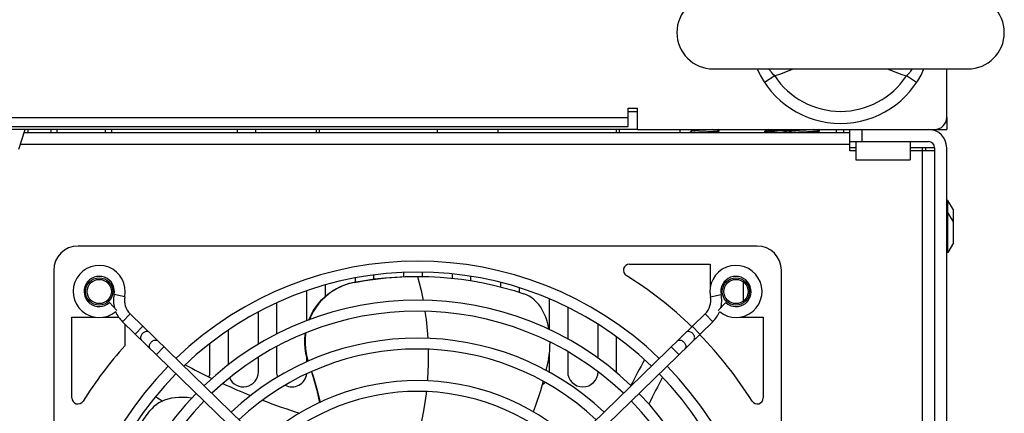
# Model space of a CAD drawing. Extents: x -4139 to -1089, y -1564 to 1941.
# Tile 144 of 160: x -2891 to -2728, y 1669 to 1734. Entities that reach past the tile are written whole.
import ezdxf

# ---------------------------------------------------------------- set-up
doc = ezdxf.new("R2010")
doc.units = 0
doc.header["$LTSCALE"] = 23.1
for name, color, linetype in [('DB155026_1_1_1_2_1_AM_0', 7, 'CONTINUOUS'), ('DIAOHUAN_M12_2_1_AM_0', 7, 'CONTINUOUS'), ('E_FENGSHANZHAO_D120_2_10_1', 7, 'CONTINUOUS'), ('E_FENGSHANZHAO_D120_2_5_1_', 7, 'CONTINUOUS'), ('E_FENGSHANZHAO_D120_2_7_1_', 7, 'CONTINUOUS'), ('E_FENGSHANZHAO_D120_2_8_1_', 7, 'CONTINUOUS'), ('E_FENGSHANZHAO_D120_2_9_1_', 7, 'CONTINUOUS'), ('FAN_ADDA_AD1224UB-F51_4_1_', 7, 'CONTINUOUS'), ('HOUSING_VFC5610-132KW_TERM', 7, 'CONTINUOUS'), ('LDZHJ_SZCYZT_M5X12_3_1_AM_', 7, 'CONTINUOUS'), ('LDZHJ_SZCYZT_M5X14_3_1_AM_', 7, 'CONTINUOUS'), ('SE5M_BASE_FAN_A_3_1_1_AM_0', 7, 'CONTINUOUS'), ('SE5M_BASE_P1_A_3_19_1_AM_0', 7, 'CONTINUOUS'), ('SE5M_BASE_P1_A_3_1_1_AM_0', 7, 'CONTINUOUS'), ('SE5M_BASE_P3_A_3_1_AM_0', 7, 'CONTINUOUS'), ('SE5M_BOTTOM_A_3_1_1_AM_0', 7, 'CONTINUOUS'), ('SE5M_RIGHT_P1_A_5_1_1_AM_0', 7, 'CONTINUOUS'), ('SV5M_ZHONGCENG_A_5_1_1_AM_', 7, 'CONTINUOUS'), ('SV5M_ZHONGCENG_A_5_24_1_AM', 7, 'CONTINUOUS'), ('SV5M_ZHONGCENG_A_5_27_1_AM', 7, 'CONTINUOUS'), ('SV5M_ZHONGCENG_A_5_34_1_AM', 7, 'CONTINUOUS'), ('SV5M_ZHONGCENG_A_5_45_1_AM', 7, 'CONTINUOUS'), ('SV5M_ZHONGCENG_A_5_46_1_AM', 7, 'CONTINUOUS'), ('SV5M_ZHONGCENG_A_5_47_1_AM', 7, 'CONTINUOUS'), ('SV5M_ZHONGCENG_A_5_50_1_AM', 7, 'CONTINUOUS'), ('SV5M_ZHONGCENG_A_5_62_1_AM', 7, 'CONTINUOUS'), ('SV5M_ZHONGCENG_A_5_63_1_AM', 7, 'CONTINUOUS')]:
    doc.layers.add(name, color=color, linetype=linetype)

msp = doc.modelspace()

# ---------------------------------------------------------------- linework, layer by layer
at = {"layer": 'DB155026_1_1_1_2_1_AM_0', "color": 7}
for p, q in [((-2737.69, 1704.21), (-2737.89, 1704.21)), ((-2736.79, 1702.65), (-2737.69, 1704.21)), ((-2737.69, 1702.21), (-2737.69, 1704.21)), ((-2737.69, 1702.21), (-2737.89, 1702.21)), ((-2736.79, 1700.65), (-2737.69, 1702.21)), ((-2737.69, 1695.61), (-2737.69, 1702.21)), ((-2736.79, 1700.71), (-2736.79, 1702.65)), ((-2736.79, 1697.17), (-2736.79, 1700.65)), ((-2736.79, 1697.17), (-2737.69, 1695.61)), ((-2737.69, 1695.61), (-2737.89, 1695.61))]:
    msp.add_line(p, q, dxfattribs=at)
at = {"layer": 'DIAOHUAN_M12_2_1_AM_0', "color": 7}
msp.add_line((-2776.39, 1725.91), (-2734.39, 1725.91), dxfattribs=at)
at = {"layer": 'DIAOHUAN_M12_2_1_AM_0', "color": 2}
for p, q in [((-2766.25, 1724.76), (-2767.92, 1723.66)), ((-2742.86, 1723.66), (-2744.53, 1724.76))]:
    msp.add_line(p, q, dxfattribs=at)
for points in [[(-2766.25, 1724.76), (-2766.45, 1724.96), (-2766.63, 1725.16), (-2766.79, 1725.36), (-2766.93, 1725.55), (-2767.04, 1725.74), (-2767.14, 1725.91)], [(-2763.25, 1725.91), (-2763.39, 1725.84), (-2764.06, 1725.56), (-2764.75, 1725.29), (-2765.48, 1725.02), (-2766.25, 1724.76)], [(-2747.53, 1725.91), (-2747.36, 1725.83), (-2746.7, 1725.56), (-2746.01, 1725.28), (-2745.29, 1725.02), (-2744.53, 1724.76)], [(-2743.64, 1725.91), (-2743.64, 1725.9), (-2743.74, 1725.73), (-2743.86, 1725.54), (-2743.99, 1725.35), (-2744.15, 1725.16), (-2744.33, 1724.96), (-2744.53, 1724.76)]]:
    msp.add_lwpolyline(points, dxfattribs=at)
at = {"layer": 'DIAOHUAN_M12_2_1_AM_0', "color": 7}
for centre, radius, start, end in [((-2776.39, 1731.91), 6, 90, 270), ((-2734.39, 1731.91), 6, 270, 90), ((-2755.39, 1731.91), 15, 203.5742, 336.4259)]:
    msp.add_arc(centre, radius, start, end, dxfattribs=at)
at = {"layer": 'DIAOHUAN_M12_2_1_AM_0', "color": 2}
msp.add_arc((-2755.39, 1731.91), 13, 213.3467, 326.6533, dxfattribs=at)
at = {"layer": 'E_FENGSHANZHAO_D120_2_10_1', "color": 7}
for radius, start, end in [(57.5, 46.1248, 133.8752), (55.7, 46.1858, 133.8142), (57.5, 135.6699, 224.3301), (57.5, 315.6699, 44.3301), (55.7, 135.6661, 224.3339), (55.7, 315.6661, 44.3339)]:
    msp.add_arc((-2825.14, 1636.66), radius, start, end, dxfattribs=at)
at = {"layer": 'E_FENGSHANZHAO_D120_2_5_1_', "color": 2}
for p, q in [((-2873.43, 1688.3), (-2875.19, 1688.66)), ((-2776.85, 1688.3), (-2775.09, 1688.66)), ((-2872.55, 1685.46), (-2873.81, 1684.17)), ((-2776.47, 1684.17), (-2777.73, 1685.46)), ((-2871.69, 1682.12), (-2870.44, 1683.41)), ((-2779.84, 1683.41), (-2778.58, 1682.12)), ((-2866.96, 1680.02), (-2868.21, 1678.73)), ((-2782.07, 1678.73), (-2783.32, 1680.02))]:
    msp.add_line(p, q, dxfattribs=at)
at = {"layer": 'E_FENGSHANZHAO_D120_2_5_1_', "color": 7}
for p, q in [((-2874.73, 1686), (-2875.95, 1687.32)), ((-2774.33, 1687.32), (-2775.55, 1686)), ((-2825.91, 1640.07), (-2872.55, 1685.46)), ((-2824.37, 1640.07), (-2777.73, 1685.46)), ((-2827.16, 1638.78), (-2873.81, 1684.17)), ((-2823.12, 1638.78), (-2776.47, 1684.17))]:
    msp.add_line(p, q, dxfattribs=at)
at = {"layer": 'E_FENGSHANZHAO_D120_2_5_1_', "color": 2}
for points in [[(-2870.51, 1682.22), (-2870.6, 1682.11), (-2870.68, 1682), (-2870.74, 1681.88), (-2870.79, 1681.76), (-2870.82, 1681.63), (-2870.83, 1681.51), (-2870.82, 1681.4), (-2870.79, 1681.3), (-2870.74, 1681.21), (-2870.68, 1681.13)], [(-2869.43, 1682.42), (-2869.5, 1682.48), (-2869.6, 1682.53), (-2869.7, 1682.55), (-2869.81, 1682.56), (-2869.93, 1682.55), (-2870.05, 1682.51), (-2870.17, 1682.46), (-2870.29, 1682.4), (-2870.41, 1682.31), (-2870.51, 1682.22)], [(-2779.77, 1682.22), (-2779.87, 1682.31), (-2779.99, 1682.4), (-2780.1, 1682.46), (-2780.23, 1682.51), (-2780.35, 1682.55), (-2780.47, 1682.56), (-2780.58, 1682.55), (-2780.68, 1682.53), (-2780.77, 1682.48), (-2780.85, 1682.42)], [(-2779.6, 1681.13), (-2779.53, 1681.21), (-2779.49, 1681.3), (-2779.46, 1681.4), (-2779.45, 1681.51), (-2779.46, 1681.63), (-2779.49, 1681.76), (-2779.53, 1681.88), (-2779.6, 1682), (-2779.68, 1682.11), (-2779.77, 1682.22)], [(-2869.23, 1679.72), (-2869.29, 1679.79), (-2869.34, 1679.88), (-2869.37, 1679.99), (-2869.38, 1680.1), (-2869.37, 1680.22), (-2869.34, 1680.34), (-2869.29, 1680.46), (-2869.23, 1680.58), (-2869.15, 1680.7), (-2869.06, 1680.8)], [(-2869.06, 1680.8), (-2868.95, 1680.9), (-2868.84, 1680.98), (-2868.72, 1681.05), (-2868.6, 1681.1), (-2868.48, 1681.13), (-2868.36, 1681.14), (-2868.25, 1681.14), (-2868.14, 1681.11), (-2868.05, 1681.07), (-2867.97, 1681.01)], [(-2782.31, 1681.01), (-2782.23, 1681.07), (-2782.14, 1681.11), (-2782.03, 1681.14), (-2781.92, 1681.14), (-2781.8, 1681.13), (-2781.68, 1681.1), (-2781.56, 1681.05), (-2781.44, 1680.98), (-2781.33, 1680.9), (-2781.22, 1680.8)], [(-2781.22, 1680.8), (-2781.13, 1680.7), (-2781.05, 1680.58), (-2780.99, 1680.46), (-2780.94, 1680.34), (-2780.91, 1680.22), (-2780.9, 1680.1), (-2780.91, 1679.99), (-2780.94, 1679.88), (-2780.99, 1679.79), (-2781.05, 1679.72)]]:
    msp.add_lwpolyline(points, dxfattribs=at)
at = {"layer": 'E_FENGSHANZHAO_D120_2_5_1_', "color": 7}
for centre, radius, start, end in [((-2877.64, 1689.16), 4.3, 348.4999, 309.249), ((-2772.64, 1689.16), 4.3, 230.751, 191.5001), ((-2877.64, 1689.16), 2.5, 348.4999, 312.6679), ((-2772.64, 1689.16), 2.5, 227.3321, 191.5001), ((-2870.39, 1687.68), 4.9, 168.4999, 194.9355), ((-2779.89, 1687.68), 4.9, 345.0645, 11.5001), ((-2870.39, 1687.68), 3.1, 168.4999, 225.7794), ((-2779.89, 1687.68), 3.1, 314.2206, 11.5001), ((-2870.39, 1687.68), 4.9, 202.195, 225.7794), ((-2779.89, 1687.68), 4.9, 314.2206, 337.805)]:
    msp.add_arc(centre, radius, start, end, dxfattribs=at)
at = {"layer": 'E_FENGSHANZHAO_D120_2_7_1_', "color": 7}
for radius, start, end in [(37.8, 47.1183, 132.8817), (36, 47.2633, 132.7367)]:
    msp.add_arc((-2825.14, 1636.66), radius, start, end, dxfattribs=at)
at = {"layer": 'E_FENGSHANZHAO_D120_2_8_1_', "color": 7}
for radius, start, end in [(44.8, 46.6652, 133.3348), (43, 46.7675, 133.2325)]:
    msp.add_arc((-2825.14, 1636.66), radius, start, end, dxfattribs=at)
at = {"layer": 'E_FENGSHANZHAO_D120_2_9_1_', "color": 7}
for radius, start, end in [(51.05, 46.3656, 133.6344), (49.25, 46.444, 133.556), (51.05, 135.6561, 224.3439), (49.25, 135.6516, 224.3484), (49.25, 315.6516, 44.3484), (51.05, 315.6561, 44.3439)]:
    msp.add_arc((-2825.14, 1636.66), radius, start, end, dxfattribs=at)
at = {"layer": 'FAN_ADDA_AD1224UB-F51_4_1_', "color": 7}
for p, q in [((-2769.14, 1696.66), (-2881.14, 1696.66)), ((-2790.21, 1693.66), (-2776.89, 1693.66)), ((-2776.89, 1693.66), (-2776.89, 1689.78)), ((-2885.14, 1692.66), (-2885.14, 1580.66)), ((-2765.14, 1580.66), (-2765.14, 1692.66)), ((-2826.86, 1691.63), (-2825.2, 1691.66)), ((-2825.22, 1691.66), (-2825.14, 1691.66)), ((-2882.14, 1684.91), (-2878.25, 1684.91)), ((-2882.14, 1671.59), (-2882.14, 1684.91)), ((-2877.02, 1684.91), (-2874.43, 1684.91)), ((-2873.39, 1683.77), (-2873.39, 1680.21)), ((-2772.03, 1684.91), (-2768.14, 1684.91)), ((-2768.14, 1684.91), (-2768.14, 1671.59)), ((-2803.57, 1677.97), (-2803.98, 1676.13))]:
    msp.add_line(p, q, dxfattribs=at)
for points in [[(-2843.07, 1684.43), (-2843.03, 1684.56), (-2842.71, 1685.26), (-2842.35, 1685.94), (-2841.94, 1686.58), (-2841.47, 1687.19), (-2840.96, 1687.77), (-2840.44, 1688.28), (-2839.87, 1688.76), (-2839.25, 1689.2), (-2838.59, 1689.61), (-2837.88, 1689.97), (-2837.15, 1690.27), (-2836.39, 1690.51), (-2835.6, 1690.7)], [(-2835.55, 1690.66), (-2836.31, 1690.48), (-2837.06, 1690.25), (-2837.79, 1689.95), (-2838.49, 1689.6), (-2839.16, 1689.2), (-2839.78, 1688.75), (-2840.35, 1688.27), (-2840.89, 1687.76), (-2841.41, 1687.18), (-2841.88, 1686.55), (-2842.3, 1685.89), (-2842.67, 1685.2), (-2842.99, 1684.48), (-2843, 1684.46)], [(-2835.6, 1690.7), (-2833.92, 1691), (-2832.23, 1691.24), (-2830.55, 1691.42), (-2828.88, 1691.55), (-2827.21, 1691.63), (-2825.63, 1691.66)], [(-2835.55, 1690.66), (-2833.81, 1690.97), (-2832.06, 1691.22), (-2830.32, 1691.41), (-2828.59, 1691.55), (-2826.86, 1691.63)], [(-2825.14, 1691.66), (-2823.28, 1691.63), (-2821.44, 1691.53), (-2819.65, 1691.38), (-2817.88, 1691.18), (-2816.1, 1690.91), (-2814.35, 1690.59), (-2812.62, 1690.21), (-2810.91, 1689.79), (-2809.24, 1689.31), (-2807.61, 1688.79)], [(-2803.47, 1682.87), (-2803.48, 1682.92), (-2803.61, 1683.61), (-2803.79, 1684.27), (-2804.01, 1684.9), (-2804.25, 1685.49), (-2804.53, 1686.04), (-2804.84, 1686.55), (-2805.17, 1687.01), (-2805.52, 1687.42), (-2805.9, 1687.79), (-2806.3, 1688.11), (-2806.72, 1688.38), (-2807.16, 1688.61), (-2807.61, 1688.79)], [(-2843.21, 1677.64), (-2843.4, 1678.25), (-2843.57, 1679), (-2843.69, 1679.8), (-2843.74, 1680.61), (-2843.72, 1681.45), (-2843.64, 1682.28), (-2843.64, 1682.29)], [(-2843.57, 1682.32), (-2843.6, 1682.15), (-2843.68, 1681.33), (-2843.68, 1680.51), (-2843.63, 1679.7), (-2843.51, 1678.91), (-2843.33, 1678.15), (-2843.17, 1677.66)], [(-2803.57, 1677.97), (-2803.45, 1678.67), (-2803.36, 1679.38), (-2803.31, 1680.1), (-2803.3, 1680.79)], [(-2842.66, 1675.92), (-2842.42, 1675.19), (-2841.78, 1672.84), (-2841.34, 1670.79)], [(-2842.61, 1675.94), (-2842.34, 1675.16), (-2841.7, 1672.86), (-2841.23, 1670.84)], [(-2804.44, 1674.33), (-2804.89, 1672.74), (-2805.75, 1670.18), (-2806.1, 1669.31)], [(-2862.38, 1671.55), (-2862.44, 1671.56), (-2863.14, 1671.64), (-2863.83, 1671.67), (-2864.49, 1671.67), (-2865.13, 1671.61), (-2865.73, 1671.52), (-2866.31, 1671.38), (-2866.85, 1671.21), (-2867.35, 1671), (-2867.82, 1670.75), (-2868.25, 1670.47), (-2868.64, 1670.16), (-2868.99, 1669.81), (-2869.31, 1669.43)], [(-2877.45, 1653.65), (-2876.84, 1655.42), (-2876.19, 1657.13), (-2875.49, 1658.79), (-2874.75, 1660.41), (-2873.94, 1662.02), (-2873.1, 1663.59), (-2872.2, 1665.12), (-2871.27, 1666.61), (-2870.3, 1668.05), (-2869.3, 1669.44)]]:
    msp.add_lwpolyline(points, dxfattribs=at)
at = {"layer": 'FAN_ADDA_AD1224UB-F51_4_1_', "color": 2}
for points in [[(-2835.55, 1690.66), (-2835.56, 1690.67), (-2835.57, 1690.67), (-2835.58, 1690.68), (-2835.59, 1690.69), (-2835.59, 1690.69), (-2835.6, 1690.7)], [(-2825.14, 1691.66), (-2824.56, 1689.33), (-2824.23, 1687.68)], [(-2823.93, 1685.87), (-2823.74, 1684.54), (-2823.5, 1682.1), (-2823.46, 1681.41)], [(-2823.38, 1679.6), (-2823.38, 1677.17), (-2823.5, 1674.7), (-2823.53, 1674.41)], [(-2823.7, 1672.61), (-2823.74, 1672.24), (-2824.1, 1669.81), (-2824.57, 1667.44)]]:
    msp.add_lwpolyline(points, dxfattribs=at)
at = {"layer": 'FAN_ADDA_AD1224UB-F51_4_1_', "color": 7}
for centre in [(-2877.64, 1689.16), (-2772.64, 1689.16)]:
    msp.add_circle(centre, 2.25, dxfattribs=at)
for centre, radius, start, end in [((-2881.14, 1692.66), 4, 90, 180), ((-2769.14, 1692.66), 4, 0, 90), ((-2790.21, 1692.66), 1, 90, 238.0473), ((-2825.14, 1636.66), 65, 45.9019, 58.0473), ((-2825.14, 1636.66), 65, 31.9527, 44.3177), ((-2825.14, 1636.66), 65, 137.9284, 148.0473), ((-2687.97, 1622.94), 113.88, 151.1499, 153.5753), ((-2811.42, 1773.82), 109.88, 241.7209, 244.3108), ((-2687.97, 1622.94), 109.88, 151.7209, 154.3108), ((-2811.42, 1773.82), 109.88, 245.3383, 247.9449), ((-2881.14, 1671.59), 1, 180, 328.0473), ((-2811.42, 1773.82), 116.88, 240.8434, 241.5306), ((-2811.42, 1773.82), 109.88, 249.0543, 252.4454), ((-2769.14, 1671.59), 1, 211.9527, 360)]:
    msp.add_arc(centre, radius, start, end, dxfattribs=at)
at = {"layer": 'HOUSING_VFC5610-132KW_TERM', "color": 7}
for p, q in [((-2884.64, 1715.91), (-2884.64, 1715.41)), ((-2876.64, 1715.91), (-2876.64, 1715.41))]:
    msp.add_line(p, q, dxfattribs=at)
at = {"layer": 'LDZHJ_SZCYZT_M5X12_3_1_AM_', "color": 7}
for p, q in [((-2779.94, 1715.62), (-2780.31, 1715.41)), ((-2780.14, 1715.91), (-2779.96, 1715.8)), ((-2779.96, 1715.61), (-2779.96, 1715.81)), ((-2779.92, 1715.63), (-2779.94, 1715.62)), ((-2777.49, 1715.83), (-2778.3, 1715.78)), ((-2775.81, 1715.41), (-2775.4, 1715.65)), ((-2775.4, 1715.77), (-2775.64, 1715.91)), ((-2775.54, 1715.71), (-2775.42, 1715.74)), ((-2775.42, 1715.74), (-2775.39, 1715.76)), ((-2775.4, 1715.65), (-2775.39, 1715.66)), ((-2775.39, 1715.66), (-2775.39, 1715.76)), ((-2767.89, 1715.61), (-2767.89, 1715.51)), ((-2767.88, 1715.5), (-2767.89, 1715.51)), ((-2767.44, 1715.87), (-2767.88, 1715.62)), ((-2767.88, 1715.62), (-2767.82, 1715.64)), ((-2767.88, 1715.5), (-2767.73, 1715.41)), ((-2767.46, 1715.86), (-2767.46, 1715.91)), ((-2767.42, 1715.88), (-2767.44, 1715.87)), ((-2766.18, 1715.41), (-2765.8, 1715.43)), ((-2765.77, 1715.79), (-2764.79, 1715.84)), ((-2763.91, 1715.89), (-2763.64, 1715.91)), ((-2763.54, 1715.81), (-2763.49, 1715.82)), ((-2763.48, 1715.61), (-2763.46, 1715.61))]:
    msp.add_line(p, q, dxfattribs=at)
for points in [[(-2780.19, 1715.41), (-2780.16, 1715.41), (-2779.91, 1715.44), (-2779.58, 1715.46), (-2779.19, 1715.49), (-2778.75, 1715.51), (-2778.27, 1715.54), (-2777.29, 1715.59)], [(-2779.96, 1715.81), (-2779.92, 1715.83), (-2779.8, 1715.86), (-2779.61, 1715.88), (-2779.35, 1715.91)], [(-2778.3, 1715.78), (-2778.69, 1715.76), (-2779.04, 1715.73), (-2779.35, 1715.71), (-2779.61, 1715.68), (-2779.8, 1715.66), (-2779.92, 1715.63)], [(-2778.84, 1715.41), (-2778.27, 1715.44), (-2777.29, 1715.49)], [(-2776.43, 1715.91), (-2776.43, 1715.91), (-2776.74, 1715.88), (-2777.1, 1715.86), (-2777.49, 1715.83)], [(-2777.29, 1715.59), (-2776.83, 1715.61), (-2776.41, 1715.64), (-2776.04, 1715.66), (-2775.75, 1715.69), (-2775.54, 1715.71)], [(-2777.29, 1715.49), (-2776.83, 1715.51), (-2776.41, 1715.54), (-2776.04, 1715.56), (-2775.75, 1715.59), (-2775.54, 1715.61), (-2775.42, 1715.64), (-2775.4, 1715.65)], [(-2775.39, 1715.76), (-2775.39, 1715.76), (-2775.4, 1715.77)], [(-2767.89, 1715.61), (-2767.89, 1715.61), (-2767.88, 1715.62)], [(-2767.89, 1715.51), (-2767.89, 1715.51), (-2767.82, 1715.54)], [(-2767.82, 1715.64), (-2767.66, 1715.66), (-2767.41, 1715.69), (-2767.08, 1715.71), (-2766.69, 1715.74), (-2766.25, 1715.76), (-2765.77, 1715.79)], [(-2767.82, 1715.54), (-2767.66, 1715.56), (-2767.41, 1715.59), (-2767.08, 1715.61), (-2766.69, 1715.64), (-2766.25, 1715.66), (-2765.77, 1715.69), (-2764.79, 1715.74)], [(-2767.3, 1715.91), (-2767.3, 1715.91), (-2767.42, 1715.88)], [(-2765.8, 1715.43), (-2764.99, 1715.48), (-2764.61, 1715.51), (-2764.25, 1715.53), (-2763.93, 1715.56)], [(-2764.79, 1715.84), (-2764.33, 1715.86), (-2763.91, 1715.89)], [(-2764.79, 1715.74), (-2764.33, 1715.76), (-2763.91, 1715.79), (-2763.54, 1715.81)], [(-2763.93, 1715.56), (-2763.67, 1715.58), (-2763.48, 1715.61)]]:
    msp.add_lwpolyline(points, dxfattribs=at)
at = {"layer": 'LDZHJ_SZCYZT_M5X14_3_1_AM_', "color": 7}
for p, q in [((-2763.45, 1715.62), (-2763.81, 1715.41)), ((-2763.64, 1715.91), (-2763.46, 1715.8)), ((-2763.46, 1715.61), (-2763.46, 1715.81)), ((-2763.42, 1715.63), (-2763.45, 1715.62)), ((-2762.34, 1715.41), (-2761.89, 1715.43)), ((-2761.89, 1715.43), (-2761.43, 1715.46)), ((-2761.43, 1715.46), (-2760.51, 1715.5)), ((-2759.31, 1715.41), (-2758.9, 1715.65)), ((-2758.9, 1715.77), (-2759.14, 1715.91)), ((-2759.07, 1715.71), (-2758.93, 1715.73)), ((-2758.93, 1715.73), (-2758.89, 1715.76)), ((-2758.89, 1715.76), (-2758.9, 1715.77)), ((-2758.9, 1715.65), (-2758.89, 1715.66)), ((-2758.89, 1715.66), (-2758.89, 1715.76))]:
    msp.add_line(p, q, dxfattribs=at)
for points in [[(-2763.69, 1715.41), (-2763.66, 1715.41), (-2763.41, 1715.44), (-2763.09, 1715.46), (-2762.71, 1715.49), (-2762.28, 1715.51), (-2761.81, 1715.54), (-2760.84, 1715.59)], [(-2763.46, 1715.81), (-2763.42, 1715.83), (-2763.32, 1715.85), (-2763.16, 1715.88), (-2762.94, 1715.9), (-2762.85, 1715.91)], [(-2760.99, 1715.83), (-2761.79, 1715.78), (-2762.17, 1715.76), (-2762.53, 1715.73), (-2762.84, 1715.71), (-2763.1, 1715.68), (-2763.3, 1715.66), (-2763.42, 1715.63)], [(-2759.93, 1715.91), (-2759.93, 1715.91), (-2760.24, 1715.88), (-2760.6, 1715.86), (-2760.99, 1715.83)], [(-2760.84, 1715.59), (-2760.38, 1715.61), (-2759.96, 1715.64), (-2759.59, 1715.66), (-2759.29, 1715.68), (-2759.07, 1715.71)], [(-2760.51, 1715.5), (-2760.3, 1715.51), (-2760.1, 1715.53), (-2759.91, 1715.54), (-2759.73, 1715.55), (-2759.56, 1715.56), (-2759.41, 1715.57), (-2759.28, 1715.59), (-2759.16, 1715.6), (-2759.07, 1715.61), (-2758.99, 1715.62), (-2758.94, 1715.63), (-2758.9, 1715.65), (-2758.9, 1715.65)]]:
    msp.add_lwpolyline(points, dxfattribs=at)
at = {"layer": 'SE5M_BASE_FAN_A_3_1_1_AM_0', "color": 7}
for p, q in [((-2890.02, 1715.41), (-2753.89, 1715.41)), ((-2753.89, 1712.41), (-2753.89, 1713.93)), ((-2752.89, 1712.41), (-2753.89, 1712.41)), ((-2739.89, 1712.41), (-2743.89, 1712.41))]:
    msp.add_line(p, q, dxfattribs=at)
at = {"layer": 'SE5M_BASE_FAN_A_3_1_1_AM_0', "color": 2}
for p, q in [((-2753.89, 1713.41), (-2890.64, 1713.41)), ((-2741.89, 1560.91), (-2741.89, 1712.41))]:
    msp.add_line(p, q, dxfattribs=at)
at = {"layer": 'SE5M_BASE_FAN_A_3_1_1_AM_0', "color": 7}
for centre in [(-2877.64, 1689.16), (-2772.64, 1689.16)]:
    msp.add_circle(centre, 2, dxfattribs=at)
at = {"layer": 'SE5M_BASE_P1_A_3_19_1_AM_0', "color": 7}
for p, q in [((-2752.89, 1713.91), (-2752.89, 1710.91)), ((-2743.89, 1713.91), (-2743.89, 1710.91)), ((-2752.89, 1710.91), (-2743.89, 1710.91))]:
    msp.add_line(p, q, dxfattribs=at)
at = {"layer": 'SE5M_BASE_P1_A_3_1_1_AM_0', "color": 7}
for p, q in [((-2753.89, 1713.91), (-2753.89, 1715.91)), ((-2753.89, 1713.91), (-2740.89, 1713.91)), ((-2739.89, 1712.91), (-2739.89, 1558.91)), ((-2737.89, 1558.91), (-2737.89, 1712.91))]:
    msp.add_line(p, q, dxfattribs=at)
at = {"layer": 'SE5M_BASE_P1_A_3_1_1_AM_0', "color": 2}
msp.add_line((-2751.89, 1715.91), (-2751.89, 1713.91), dxfattribs=at)
at = {"layer": 'SE5M_BASE_P1_A_3_1_1_AM_0', "color": 7}
for radius in [3, 1]:
    msp.add_arc((-2740.89, 1712.91), radius, 0, 90, dxfattribs=at)
at = {"layer": 'SE5M_BASE_P3_A_3_1_AM_0', "color": 7}
for p, q in [((-2754.89, 1715.91), (-2754.89, 1715.41)), ((-2752.89, 1712.91), (-2753.89, 1712.91)), ((-2739.89, 1712.91), (-2743.89, 1712.91)), ((-2741.39, 1712.91), (-2741.39, 1712.41)), ((-2832.39, 1691.86), (-2832.39, 1691.21)), ((-2827.39, 1691.62), (-2827.39, 1692.3)), ((-2824.39, 1692.34), (-2824.39, 1691.65)), ((-2819.39, 1691.35), (-2819.39, 1692.05)), ((-2835.39, 1690.74), (-2835.39, 1691.39)), ((-2816.39, 1691.66), (-2816.39, 1690.95)), ((-2811.39, 1689.91), (-2811.39, 1690.61)), ((-2771.39, 1687.6), (-2771.39, 1690.72)), ((-2843.39, 1684.31), (-2843.39, 1689.27)), ((-2840.39, 1690.22), (-2840.39, 1688.32)), ((-2808.39, 1689.76), (-2808.39, 1689.04)), ((-2848.39, 1687.27), (-2848.39, 1682.08)), ((-2803.39, 1682.83), (-2803.39, 1687.91)), ((-2851.39, 1680.42), (-2851.39, 1685.78)), ((-2800.39, 1686.53), (-2800.39, 1681.3)), ((-2856.39, 1682.77), (-2856.39, 1677.01)), ((-2795.39, 1678.14), (-2795.39, 1683.72)), ((-2859.39, 1675.91), (-2859.39, 1680.56)), ((-2792.39, 1681.69), (-2792.39, 1675.91)), ((-2848.39, 1680.06), (-2848.39, 1675.91)), ((-2803.39, 1675.91), (-2803.39, 1679.14)), ((-2800.39, 1679.22), (-2800.39, 1675.91)), ((-2851.39, 1675.91), (-2851.39, 1678.33)), ((-2843.39, 1677.57), (-2843.39, 1678.22))]:
    msp.add_line(p, q, dxfattribs=at)
at = {"layer": 'SE5M_BASE_P3_A_3_1_AM_0', "color": 2}
msp.add_line((-2741.89, 1712.41), (-2741.89, 1712.91), dxfattribs=at)
at = {"layer": 'SE5M_BASE_P3_A_3_1_AM_0', "color": 7}
for centre, start, end in [((-2861.89, 1675.91), 340.1093, 360), ((-2853.89, 1675.91), 204.0713, 360), ((-2845.89, 1675.91), 180, 200.2376), ((-2805.89, 1675.91), 357.6105, 360), ((-2797.89, 1675.91), 180, 360), ((-2789.89, 1675.91), 180, 182.7415), ((-2845.89, 1675.91), 243.5303, 352.0816), ((-2805.89, 1675.91), 301.2186, 315.164)]:
    msp.add_arc(centre, 2.5, start, end, dxfattribs=at)
at = {"layer": 'SE5M_BOTTOM_A_3_1_1_AM_0', "color": 7}
for p, q in [((-2737.89, 1717.91), (-2737.89, 1725.91)), ((-2790.39, 1719.41), (-2788.89, 1719.41)), ((-2790.39, 1716.41), (-2790.39, 1719.41)), ((-2788.89, 1715.91), (-2788.89, 1719.41)), ((-2905.39, 1716.41), (-2790.39, 1716.41)), ((-2788.89, 1715.91), (-2739.89, 1715.91))]:
    msp.add_line(p, q, dxfattribs=at)
at = {"layer": 'SE5M_BOTTOM_A_3_1_1_AM_0', "color": 2}
msp.add_line((-2908.73, 1717.91), (-2790.39, 1717.91), dxfattribs=at)
at = {"layer": 'SE5M_BOTTOM_A_3_1_1_AM_0', "color": 7}
msp.add_arc((-2739.89, 1717.91), 2, 270, 360, dxfattribs=at)
at = {"layer": 'SE5M_RIGHT_P1_A_5_1_1_AM_0', "color": 7}
for p in [(-2737.89, 1717.91), (-2739.89, 1715.91)]:
    msp.add_line(p, (-2737.89, 1715.91), dxfattribs=at)
at = {"layer": 'SV5M_ZHONGCENG_A_5_1_1_AM_', "color": 2}
msp.add_line((-2790.39, 1718.91), (-2788.89, 1718.91), dxfattribs=at)
at = {"layer": 'SV5M_ZHONGCENG_A_5_1_1_AM_', "color": 7}
for p, q in [((-2788.89, 1715.91), (-2900.39, 1715.91)), ((-2890.87, 1712.67), (-2889.87, 1715.91))]:
    msp.add_line(p, q, dxfattribs=at)
at = {"layer": 'SV5M_ZHONGCENG_A_5_24_1_AM', "color": 7}
msp.add_line((-2792.39, 1715.91), (-2792.39, 1715.41), dxfattribs=at)
at = {"layer": 'SV5M_ZHONGCENG_A_5_27_1_AM', "color": 7}
msp.add_line((-2854.89, 1715.91), (-2854.89, 1715.41), dxfattribs=at)
at = {"layer": 'SV5M_ZHONGCENG_A_5_34_1_AM', "color": 7}
msp.add_line((-2756.14, 1715.91), (-2756.14, 1715.41), dxfattribs=at)
at = {"layer": 'SV5M_ZHONGCENG_A_5_45_1_AM', "color": 7}
for p, q in [((-2821.89, 1715.91), (-2821.89, 1715.41)), ((-2811.89, 1715.91), (-2811.89, 1715.41))]:
    msp.add_line(p, q, dxfattribs=at)
at = {"layer": 'SV5M_ZHONGCENG_A_5_46_1_AM', "color": 7}
for p, q in [((-2851.89, 1715.91), (-2851.89, 1715.41)), ((-2841.89, 1715.91), (-2841.89, 1715.41))]:
    msp.add_line(p, q, dxfattribs=at)
at = {"layer": 'SV5M_ZHONGCENG_A_5_47_1_AM', "color": 7}
for p, q in [((-2885.64, 1715.91), (-2885.64, 1715.41)), ((-2875.64, 1715.91), (-2875.64, 1715.41))]:
    msp.add_line(p, q, dxfattribs=at)
at = {"layer": 'SV5M_ZHONGCENG_A_5_50_1_AM', "color": 7}
for p, q in [((-2791.89, 1715.91), (-2791.89, 1715.41)), ((-2781.89, 1715.91), (-2781.89, 1715.41))]:
    msp.add_line(p, q, dxfattribs=at)
at = {"layer": 'SV5M_ZHONGCENG_A_5_62_1_AM', "color": 7}
msp.add_line((-2841.39, 1715.91), (-2841.39, 1715.41), dxfattribs=at)
at = {"layer": 'SV5M_ZHONGCENG_A_5_63_1_AM', "color": 7}
msp.add_line((-2889.39, 1715.91), (-2889.39, 1715.41), dxfattribs=at)

doc.saveas('drawing.dxf')
